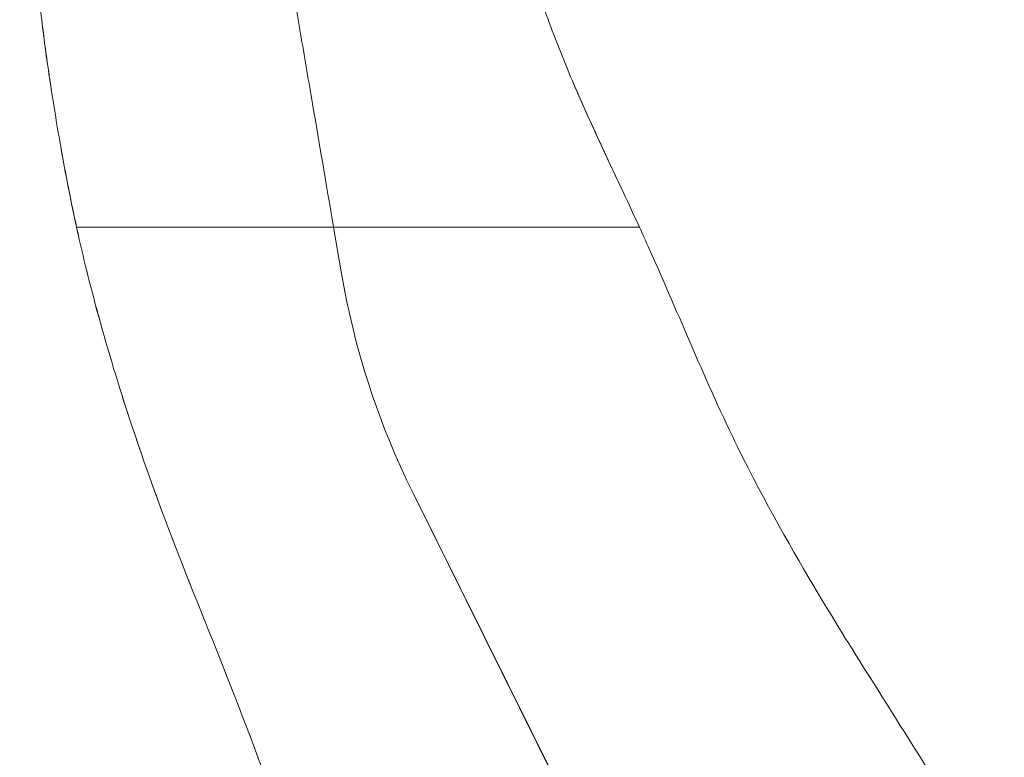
# Model space of a CAD drawing. Header units: metres. Extents: x 4.1 to 64.5, y -1.6 to 14.4.
# Tile 36 of 84: x 20.227 to 20.456, y 0.386 to 0.557. Entities that reach past the tile are written whole.
import ezdxf

# ---------------------------------------------------------------- set-up
doc = ezdxf.new("R2010")
doc.units = ezdxf.units.M
doc.layers.add('I-FURN', color=7, linetype='Continuous', lineweight=18)

# ---------------------------------------------------------------- blocks, each defined once
blk = doc.blocks.new('Furniture_Figueras-Seating_Smartseat_13011 - 13011-V2-Corte 4')
at = {"layer": 'I-FURN'}
for p, q in [((20.29964605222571, 0.509206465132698), (20.2397896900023, 0.5092064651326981)), ((20.30142410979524, 0.4988121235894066), (20.29964605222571, 0.5092064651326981)), ((20.37084445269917, 0.5092064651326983), (20.29964605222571, 0.5092064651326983)), ((20.29964605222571, 0.5092064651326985), (20.30142410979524, 0.4988121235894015)), ((20.36570137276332, 0.3514244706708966), (20.31813270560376, 0.4473024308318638)), ((20.31813270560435, 0.4473024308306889), (20.3657668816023, 0.3514531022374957))]:
    blk.add_line(p, q, dxfattribs=at)
for centre, radius, start, end in [((20.48385697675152, 0.5295244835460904), 0.1849999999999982, 189.5560725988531, 206.3877413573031), ((20.48385697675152, 0.5295244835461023), 0.1849999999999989, 189.5560725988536, 206.3877413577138)]:
    blk.add_arc(centre, radius, start, end, dxfattribs=at)
for points, knots in [([(20.31584148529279, 0.7590557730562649), (20.3162674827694, 0.7587364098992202), (20.31698154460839, 0.7580975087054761), (20.3179056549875, 0.7569294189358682), (20.31859997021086, 0.7559830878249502), (20.31952406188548, 0.7549449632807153), (20.32063446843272, 0.7536019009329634), (20.32147460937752, 0.7524970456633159), (20.32219425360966, 0.7515476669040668), (20.32279653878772, 0.7507499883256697), (20.32339284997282, 0.749954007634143), (20.32395303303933, 0.7491972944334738), (20.32454226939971, 0.7483883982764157), (20.32520883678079, 0.7474475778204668), (20.32586107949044, 0.7464750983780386), (20.32644353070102, 0.7455320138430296), (20.32689367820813, 0.7447065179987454), (20.32722465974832, 0.7440044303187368), (20.32746228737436, 0.7434337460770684), (20.3276705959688, 0.7428618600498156), (20.3279093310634, 0.742123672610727), (20.32812747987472, 0.7413370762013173), (20.3283773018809, 0.7403618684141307), (20.3286002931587, 0.7394864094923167), (20.32884706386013, 0.7385775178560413), (20.32909893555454, 0.7377099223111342), (20.32931865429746, 0.7369778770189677), (20.32956468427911, 0.73618246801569), (20.32991744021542, 0.7350700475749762), (20.33040804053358, 0.7335690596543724), (20.33106558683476, 0.7316141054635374), (20.33201045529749, 0.7288501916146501), (20.33298233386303, 0.7260253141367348), (20.33382479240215, 0.7234559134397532), (20.33429805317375, 0.7219369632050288), (20.33464431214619, 0.7207746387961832), (20.33498968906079, 0.7195460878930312), (20.3354490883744, 0.7177792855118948), (20.33621001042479, 0.7143841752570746), (20.33700040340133, 0.7085060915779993), (20.33735785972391, 0.7016799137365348), (20.33748598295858, 0.6968397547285), (20.33753956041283, 0.6941461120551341), (20.3375726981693, 0.6921963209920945), (20.33760180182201, 0.6903069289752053), (20.337638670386, 0.6878143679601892), (20.33770308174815, 0.6835416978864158), (20.3378213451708, 0.677586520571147), (20.33797147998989, 0.6715867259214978), (20.33811476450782, 0.666539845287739), (20.33823775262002, 0.6625237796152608), (20.33837444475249, 0.6583653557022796), (20.33856802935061, 0.6528429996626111), (20.33883392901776, 0.6458872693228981), (20.33913247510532, 0.6388713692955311), (20.33939169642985, 0.6332410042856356), (20.33959948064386, 0.6289611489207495), (20.33981055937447, 0.6248436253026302), (20.34008762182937, 0.6197124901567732), (20.34044370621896, 0.6135751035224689), (20.34093120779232, 0.6059622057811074), (20.34142617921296, 0.5990690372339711), (20.34190890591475, 0.593125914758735), (20.3423118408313, 0.588641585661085), (20.34273676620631, 0.584458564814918), (20.34332426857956, 0.5795488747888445), (20.34404786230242, 0.5753965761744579), (20.34505747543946, 0.5713332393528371), (20.3459462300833, 0.568254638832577), (20.34697848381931, 0.5649880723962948), (20.34856830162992, 0.5602803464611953), (20.35086831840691, 0.5539905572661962), (20.35397874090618, 0.5461711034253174), (20.35845384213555, 0.5357946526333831), (20.36433281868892, 0.5231811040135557), (20.36876749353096, 0.5137353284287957), (20.37084445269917, 0.5092064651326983)], [0, 0, 0, 0, 0.06666666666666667, 0.1, 0.1333333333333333, 0.1666666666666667, 0.2, 0.2333333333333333, 0.25, 0.2666666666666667, 0.2833333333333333, 0.3, 0.3166666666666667, 0.3333333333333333, 0.35, 0.3666666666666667, 0.3833333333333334, 0.3916666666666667, 0.4, 0.4083333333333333, 0.4166666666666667, 0.4333333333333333, 0.4416666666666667, 0.45, 0.4583333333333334, 0.4625, 0.4666666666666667, 0.4708333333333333, 0.475, 0.4833333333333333, 0.4916666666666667, 0.5, 0.5166666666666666, 0.5249999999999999, 0.5291666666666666, 0.5333333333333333, 0.5375000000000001, 0.5416666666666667, 0.55, 0.5666666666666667, 0.5833333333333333, 0.5916666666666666, 0.5958333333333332, 0.6, 0.6041666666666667, 0.6083333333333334, 0.6166666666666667, 0.6333333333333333, 0.6499999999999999, 0.6583333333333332, 0.6666666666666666, 0.675, 0.6833333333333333, 0.7, 0.7166666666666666, 0.7249999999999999, 0.7333333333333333, 0.7416666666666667, 0.75, 0.7666666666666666, 0.7833333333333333, 0.8, 0.8083333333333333, 0.8166666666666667, 0.825, 0.8333333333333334, 0.8500000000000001, 0.8583333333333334, 0.8666666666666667, 0.875, 0.8833333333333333, 0.9, 0.9166666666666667, 0.9333333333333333, 0.9666666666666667, 1, 1, 1, 1]), ([(20.2397896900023, 0.5092064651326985), (20.23931007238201, 0.511400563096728), (20.23837681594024, 0.515851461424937), (20.23654969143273, 0.5252711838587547), (20.23440557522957, 0.5376486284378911), (20.23228535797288, 0.5521627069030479), (20.23059569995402, 0.566387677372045), (20.22923330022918, 0.5807471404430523), (20.22812147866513, 0.5955757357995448), (20.22742565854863, 0.6078199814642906), (20.22701615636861, 0.6173283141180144), (20.22678478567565, 0.6242648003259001), (20.2266258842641, 0.6313258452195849), (20.22654868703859, 0.6385581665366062), (20.22655678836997, 0.645810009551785), (20.22663918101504, 0.6528280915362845), (20.22677874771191, 0.6597136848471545), (20.22698112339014, 0.6667751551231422), (20.22723445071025, 0.6728601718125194), (20.22745554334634, 0.677180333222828), (20.22759245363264, 0.6796438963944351), (20.22769977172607, 0.681482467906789), (20.22781104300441, 0.6833060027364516), (20.22796428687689, 0.6857185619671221), (20.22824396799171, 0.6898883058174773), (20.22866938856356, 0.6956867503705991), (20.22911751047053, 0.7012967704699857), (20.2294878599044, 0.7057174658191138), (20.22987006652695, 0.7101527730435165), (20.23035501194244, 0.7155710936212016), (20.23109246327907, 0.7235004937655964), (20.23157076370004, 0.7284165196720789), (20.23182827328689, 0.7310323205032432)], [0, 0, 0, 0, 0.03125, 0.0625, 0.125, 0.1875, 0.25, 0.3125, 0.375, 0.4375, 0.46875, 0.5, 0.53125, 0.5625, 0.59375, 0.625, 0.65625, 0.6875, 0.71875, 0.734375, 0.7421875, 0.75, 0.7578125, 0.765625, 0.78125, 0.8125, 0.84375, 0.859375, 0.875, 0.90625, 0.9375, 1, 1, 1, 1]), ([(20.26856384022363, 0.6909098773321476), (20.27020596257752, 0.6813101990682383), (20.2726965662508, 0.6667503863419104), (20.27607458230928, 0.6470028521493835), (20.27863195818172, 0.6320526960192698), (20.28123216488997, 0.6168521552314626), (20.28387139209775, 0.6014235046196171), (20.28652347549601, 0.5859196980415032), (20.28916225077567, 0.5704936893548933), (20.29178390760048, 0.5551677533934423), (20.29528191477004, 0.5347187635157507), (20.29790108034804, 0.5194073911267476), (20.29964605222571, 0.5092064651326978)], [0, 0, 0, 0, 0.1666666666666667, 0.25, 0.3333333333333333, 0.4166666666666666, 0.5, 0.5833333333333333, 0.6666666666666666, 0.75, 0.8333333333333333, 1, 1, 1, 1]), ([(20.29964605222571, 0.5092064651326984), (20.29790108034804, 0.5194073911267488), (20.29528191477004, 0.5347187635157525), (20.29178390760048, 0.5551677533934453), (20.28916225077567, 0.5704936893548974), (20.28652347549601, 0.5859196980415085), (20.28387139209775, 0.6014235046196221), (20.28123216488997, 0.6168521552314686), (20.27863195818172, 0.6320526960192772), (20.27607458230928, 0.6470028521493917), (20.2726965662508, 0.6667503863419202), (20.27020596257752, 0.6813101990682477), (20.26856384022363, 0.6909098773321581)], [0, 0, 0, 0, 0.1666666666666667, 0.25, 0.3333333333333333, 0.4166666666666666, 0.5, 0.5833333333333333, 0.6666666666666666, 0.75, 0.8333333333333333, 1, 1, 1, 1]), ([(20.23179761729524, 0.5564702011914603), (20.23228005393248, 0.552589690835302), (20.232969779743, 0.5474847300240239), (20.23374657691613, 0.5423064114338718), (20.23393755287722, 0.5410620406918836)], [0.8232045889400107, 0.8232045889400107, 0.8232045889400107, 0.8232045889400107, 0.875, 0.8913471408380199, 0.8913471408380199, 0.8913471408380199, 0.8913471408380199]), ([(20.23179761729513, 0.5564702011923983), (20.2322800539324, 0.5525896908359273), (20.23296977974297, 0.5474847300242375), (20.23374657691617, 0.5423064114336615), (20.23393755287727, 0.5410620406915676)], [0.8232045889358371, 0.8232045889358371, 0.8232045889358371, 0.8232045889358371, 0.875, 0.8913471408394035, 0.8913471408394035, 0.8913471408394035, 0.8913471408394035]), ([(20.23179761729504, 0.5564702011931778), (20.23228005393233, 0.552589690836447), (20.23296977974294, 0.5474847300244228), (20.2337465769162, 0.5423064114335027), (20.23393755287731, 0.541062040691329)], [0.8232045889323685, 0.8232045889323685, 0.8232045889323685, 0.8232045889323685, 0.875, 0.8913471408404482, 0.8913471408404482, 0.8913471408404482, 0.8913471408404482]), ([(20.23179761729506, 0.5564702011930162), (20.23228005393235, 0.5525896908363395), (20.23296977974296, 0.5474847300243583), (20.2337465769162, 0.5423064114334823), (20.23393755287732, 0.5410620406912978)], [0.8232045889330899, 0.8232045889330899, 0.8232045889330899, 0.8232045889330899, 0.875, 0.8913471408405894, 0.8913471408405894, 0.8913471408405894, 0.8913471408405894]), ([(20.231797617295, 0.5564702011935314), (20.23228005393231, 0.5525896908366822), (20.23296977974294, 0.5474847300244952), (20.23374657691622, 0.5423064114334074), (20.23393755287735, 0.5410620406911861)], [0.8232045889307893, 0.8232045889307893, 0.8232045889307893, 0.8232045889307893, 0.875, 0.8913471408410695, 0.8913471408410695, 0.8913471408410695, 0.8913471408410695]), ([(20.23179761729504, 0.5564702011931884), (20.23228005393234, 0.5525896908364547), (20.23296977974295, 0.5474847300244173), (20.23374657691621, 0.5423064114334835), (20.23393755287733, 0.541062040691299)], [0.8232045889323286, 0.8232045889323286, 0.8232045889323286, 0.8232045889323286, 0.875, 0.8913471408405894, 0.8913471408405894, 0.8913471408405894, 0.8913471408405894]), ([(20.36706320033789, 0.5173623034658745), (20.36462155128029, 0.5225881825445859), (20.36080234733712, 0.5306868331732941), (20.35692783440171, 0.5393368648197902), (20.35553203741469, 0.5425892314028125), (20.35534911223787, 0.5430179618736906)], [0.001531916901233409, 0.001531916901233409, 0.001531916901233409, 0.001531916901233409, 0.03571428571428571, 0.05357142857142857, 0.05628274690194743, 0.05628274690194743, 0.05628274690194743, 0.05628274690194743]), ([(20.367063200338, 0.5173623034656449), (20.36462155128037, 0.5225881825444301), (20.36080234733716, 0.530686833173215), (20.35692783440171, 0.5393368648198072), (20.35553203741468, 0.5425892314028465), (20.35534911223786, 0.5430179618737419)], [0.001531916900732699, 0.001531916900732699, 0.001531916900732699, 0.001531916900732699, 0.03571428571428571, 0.05357142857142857, 0.0562827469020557, 0.0562827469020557, 0.0562827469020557, 0.0562827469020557]), ([(20.36706320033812, 0.5173623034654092), (20.36462155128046, 0.52258818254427), (20.3608023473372, 0.5306868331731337), (20.35692783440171, 0.5393368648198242), (20.35553203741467, 0.5425892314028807), (20.35534911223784, 0.5430179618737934)], [0.001531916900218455, 0.001531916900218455, 0.001531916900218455, 0.001531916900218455, 0.03571428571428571, 0.05357142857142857, 0.05628274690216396, 0.05628274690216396, 0.05628274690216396, 0.05628274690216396]), ([(20.36706320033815, 0.5173623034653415), (20.36462155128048, 0.5225881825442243), (20.36080234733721, 0.5306868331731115), (20.3569278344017, 0.5393368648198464), (20.35553203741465, 0.5425892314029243), (20.35534911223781, 0.5430179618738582)], [0.001531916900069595, 0.001531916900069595, 0.001531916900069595, 0.001531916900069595, 0.03571428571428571, 0.05357142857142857, 0.05628274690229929, 0.05628274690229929, 0.05628274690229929, 0.05628274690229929]), ([(20.36706320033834, 0.5173623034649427), (20.36462155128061, 0.5225881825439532), (20.36080234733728, 0.5306868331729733), (20.3569278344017, 0.5393368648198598), (20.35553203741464, 0.5425892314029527), (20.3553491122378, 0.5430179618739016)], [0.0015319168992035, 0.0015319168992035, 0.0015319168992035, 0.0015319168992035, 0.03571428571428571, 0.05357142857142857, 0.05628274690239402, 0.05628274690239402, 0.05628274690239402, 0.05628274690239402]), ([(20.36706320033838, 0.5173623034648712), (20.36462155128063, 0.5225881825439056), (20.36080234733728, 0.5306868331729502), (20.35692783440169, 0.539336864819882), (20.35553203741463, 0.5425892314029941), (20.35534911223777, 0.5430179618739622)], [0.001531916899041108, 0.001531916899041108, 0.001531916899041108, 0.001531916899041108, 0.03571428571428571, 0.05357142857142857, 0.05628274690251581, 0.05628274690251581, 0.05628274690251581, 0.05628274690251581]), ([(20.24026249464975, 0.5070724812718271), (20.23962714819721, 0.5099018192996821), (20.2389563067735, 0.5130549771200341), (20.23828920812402, 0.5163759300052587), (20.23823236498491, 0.5166602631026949)], [1.730444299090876, 1.730444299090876, 1.730444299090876, 1.730444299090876, 1.764123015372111, 1.767262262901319, 1.767262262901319, 1.767262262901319, 1.767262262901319]), ([(20.24026249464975, 0.5070724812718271), (20.23962714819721, 0.5099018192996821), (20.23895630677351, 0.5130549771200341), (20.23828920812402, 0.5163759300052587), (20.23823236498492, 0.5166602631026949)], [1.730444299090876, 1.730444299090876, 1.730444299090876, 1.730444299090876, 1.764123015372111, 1.767262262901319, 1.767262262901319, 1.767262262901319, 1.767262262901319]), ([(20.24026249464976, 0.5070724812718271), (20.23962714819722, 0.5099018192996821), (20.23895630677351, 0.5130549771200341), (20.23828920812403, 0.5163759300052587), (20.23823236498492, 0.5166602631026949)], [1.730444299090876, 1.730444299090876, 1.730444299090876, 1.730444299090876, 1.764123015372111, 1.767262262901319, 1.767262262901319, 1.767262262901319, 1.767262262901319]), ([(20.24026249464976, 0.5070724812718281), (20.23962714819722, 0.509901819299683), (20.23895630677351, 0.5130549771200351), (20.23828920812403, 0.5163759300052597), (20.23823236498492, 0.516660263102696)], [1.730444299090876, 1.730444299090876, 1.730444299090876, 1.730444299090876, 1.764123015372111, 1.767262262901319, 1.767262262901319, 1.767262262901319, 1.767262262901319]), ([(20.24026249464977, 0.5070724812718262), (20.23962714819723, 0.509901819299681), (20.23895630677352, 0.513054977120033), (20.23828920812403, 0.5163759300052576), (20.23823236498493, 0.516660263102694)], [1.730444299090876, 1.730444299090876, 1.730444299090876, 1.730444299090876, 1.764123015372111, 1.767262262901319, 1.767262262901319, 1.767262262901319, 1.767262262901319]), ([(20.24026249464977, 0.5070724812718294), (20.23962714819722, 0.5099018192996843), (20.23895630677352, 0.5130549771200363), (20.23828920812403, 0.5163759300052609), (20.23823236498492, 0.5166602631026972)], [1.730444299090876, 1.730444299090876, 1.730444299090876, 1.730444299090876, 1.764123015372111, 1.767262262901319, 1.767262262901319, 1.767262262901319, 1.767262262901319]), ([(20.2397896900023, 0.5092064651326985), (20.2409058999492, 0.5041001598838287), (20.24380934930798, 0.4920366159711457), (20.25044562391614, 0.4688931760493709), (20.26143020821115, 0.4374829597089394), (20.27548880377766, 0.4034928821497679), (20.28964582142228, 0.3656162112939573), (20.30218290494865, 0.3260396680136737), (20.31323222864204, 0.2834087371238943), (20.32033572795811, 0.2491872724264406), (20.33050285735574, 0.1968819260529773), (20.33682028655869, 0.1613438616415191), (20.34351444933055, 0.1254275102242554), (20.35297123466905, 0.07445497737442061), (20.36102727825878, 0.03097153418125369), (20.36801939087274, -0.006771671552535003), (20.37281024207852, -0.03263253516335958)], [-1.738865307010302, -1.738865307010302, -1.738865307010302, -1.738865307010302, -1.678780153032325, -1.589824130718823, -1.484370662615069, -1.363654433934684, -1.233936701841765, -1.096290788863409, -0.9646372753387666, -0.8201254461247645, -0.6842929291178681, -0.5467299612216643, -0.4107423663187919, -0.2658746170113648, -0.1189851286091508, 0, 0, 0, 0]), ([(20.45580729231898, 0.3536324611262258), (20.45202684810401, 0.3599768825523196), (20.44075710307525, 0.3786994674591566), (20.42403767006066, 0.405113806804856), (20.41300598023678, 0.4226936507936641), (20.39171131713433, 0.4595864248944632), (20.37932008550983, 0.4905755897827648), (20.37163133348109, 0.5074906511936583), (20.37084445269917, 0.5092064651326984)], [-1.52625398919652, -1.52625398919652, -1.52625398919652, -1.52625398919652, -1.457140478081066, -1.350950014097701, -1.243994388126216, -1.123267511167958, -0.9791095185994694, -0.962744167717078, -0.962744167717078, -0.962744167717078, -0.962744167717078]), ([(20.25097933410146, 0.4681375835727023), (20.25077522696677, 0.468772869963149), (20.25053588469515, 0.4695227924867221), (20.25029934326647, 0.4702699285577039), (20.2502626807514, 0.4703858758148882)], [1.583172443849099, 1.583172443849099, 1.583172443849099, 1.583172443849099, 1.589824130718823, 1.59104686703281, 1.59104686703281, 1.59104686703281, 1.59104686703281]), ([(20.25097933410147, 0.4681375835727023), (20.25077522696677, 0.468772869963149), (20.25053588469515, 0.4695227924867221), (20.25029934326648, 0.4702699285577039), (20.2502626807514, 0.4703858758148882)], [1.583172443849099, 1.583172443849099, 1.583172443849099, 1.583172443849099, 1.589824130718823, 1.59104686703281, 1.59104686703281, 1.59104686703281, 1.59104686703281]), ([(20.25097933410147, 0.4681375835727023), (20.25077522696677, 0.468772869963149), (20.25053588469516, 0.4695227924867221), (20.25029934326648, 0.4702699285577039), (20.25026268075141, 0.4703858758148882)], [1.583172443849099, 1.583172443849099, 1.583172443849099, 1.583172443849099, 1.589824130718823, 1.59104686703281, 1.59104686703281, 1.59104686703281, 1.59104686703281]), ([(20.25097933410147, 0.4681375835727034), (20.25077522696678, 0.46877286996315), (20.25053588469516, 0.4695227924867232), (20.25029934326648, 0.4702699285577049), (20.25026268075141, 0.4703858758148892)], [1.583172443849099, 1.583172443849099, 1.583172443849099, 1.583172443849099, 1.589824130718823, 1.59104686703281, 1.59104686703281, 1.59104686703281, 1.59104686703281]), ([(20.25097933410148, 0.4681375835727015), (20.25077522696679, 0.4687728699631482), (20.25053588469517, 0.4695227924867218), (20.25029934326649, 0.4702699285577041), (20.25026268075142, 0.4703858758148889)], [1.583172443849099, 1.583172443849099, 1.583172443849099, 1.583172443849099, 1.589824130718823, 1.591046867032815, 1.591046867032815, 1.591046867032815, 1.591046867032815]), ([(20.25097933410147, 0.4681375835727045), (20.25077522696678, 0.4687728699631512), (20.25053588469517, 0.4695227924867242), (20.25029934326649, 0.4702699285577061), (20.25026268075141, 0.4703858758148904)], [1.583172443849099, 1.583172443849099, 1.583172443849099, 1.583172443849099, 1.589824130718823, 1.59104686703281, 1.59104686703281, 1.59104686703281, 1.59104686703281])]:
    blk.add_open_spline(points, degree=3, knots=knots, dxfattribs=at)
for points in [[(20.23614594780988, 0.5277290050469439), (20.23681841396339, 0.5239465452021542), (20.23751984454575, 0.5202243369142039), (20.23823236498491, 0.5166602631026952)], [(20.23614594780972, 0.5277290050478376), (20.23681841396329, 0.5239465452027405), (20.2375198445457, 0.5202243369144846), (20.23823236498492, 0.5166602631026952)], [(20.23614594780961, 0.5277290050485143), (20.23681841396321, 0.5239465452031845), (20.23751984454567, 0.520224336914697), (20.23823236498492, 0.5166602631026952)], [(20.23614594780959, 0.5277290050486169), (20.2368184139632, 0.5239465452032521), (20.23751984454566, 0.5202243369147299), (20.23823236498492, 0.5166602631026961)], [(20.23614594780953, 0.5277290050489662), (20.23681841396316, 0.5239465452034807), (20.23751984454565, 0.5202243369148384), (20.23823236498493, 0.5166602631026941)], [(20.23614594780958, 0.5277290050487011), (20.2368184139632, 0.5239465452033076), (20.23751984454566, 0.520224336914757), (20.23823236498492, 0.5166602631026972)], [(20.24244827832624, 0.4978787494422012), (20.24227441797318, 0.4985720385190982), (20.24210311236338, 0.4992629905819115), (20.24193408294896, 0.4999528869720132)], [(20.24244827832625, 0.4978787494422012), (20.24227441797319, 0.4985720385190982), (20.24210311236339, 0.4992629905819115), (20.24193408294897, 0.4999528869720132)], [(20.24244827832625, 0.4978787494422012), (20.24227441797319, 0.4985720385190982), (20.24210311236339, 0.4992629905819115), (20.24193408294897, 0.4999528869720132)], [(20.24244827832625, 0.4978787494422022), (20.24227441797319, 0.4985720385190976), (20.24210311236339, 0.4992629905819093), (20.24193408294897, 0.4999528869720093)], [(20.24244827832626, 0.4978787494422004), (20.2422744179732, 0.4985720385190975), (20.2421031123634, 0.4992629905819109), (20.24193408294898, 0.4999528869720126)], [(20.24244827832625, 0.4978787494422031), (20.2422744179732, 0.4985720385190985), (20.2421031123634, 0.4992629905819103), (20.24193408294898, 0.4999528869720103)], [(20.24493023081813, 0.4884358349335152), (20.2447302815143, 0.4891645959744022), (20.24453339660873, 0.4898891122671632), (20.24433957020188, 0.4906092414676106)], [(20.24493023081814, 0.4884358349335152), (20.2447302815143, 0.4891645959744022), (20.24453339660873, 0.4898891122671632), (20.24433957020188, 0.4906092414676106)], [(20.24493023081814, 0.4884358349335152), (20.24473028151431, 0.4891645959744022), (20.24453339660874, 0.4898891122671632), (20.24433957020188, 0.4906092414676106)], [(20.24493023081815, 0.4884358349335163), (20.24473028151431, 0.4891645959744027), (20.24453339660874, 0.4898891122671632), (20.24433957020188, 0.4906092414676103)], [(20.24493023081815, 0.4884358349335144), (20.24473028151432, 0.4891645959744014), (20.24453339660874, 0.4898891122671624), (20.24433957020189, 0.49060924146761)], [(20.24493023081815, 0.4884358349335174), (20.24473028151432, 0.4891645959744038), (20.24453339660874, 0.4898891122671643), (20.24433957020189, 0.4906092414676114)], [(20.24777239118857, 0.4784999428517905), (20.247551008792, 0.4792438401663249), (20.24733255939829, 0.4799843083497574), (20.24711703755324, 0.4807212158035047)], [(20.24777239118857, 0.4784999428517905), (20.24755100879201, 0.479243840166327), (20.24733255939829, 0.4799843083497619), (20.24711703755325, 0.4807212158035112)], [(20.24777239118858, 0.4784999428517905), (20.24755100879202, 0.4792438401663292), (20.2473325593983, 0.4799843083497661), (20.24711703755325, 0.4807212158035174)], [(20.24777239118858, 0.4784999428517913), (20.24755100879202, 0.4792438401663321), (20.2473325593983, 0.4799843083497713), (20.24711703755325, 0.480721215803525)], [(20.24777239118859, 0.4784999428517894), (20.24755100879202, 0.4792438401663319), (20.24733255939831, 0.4799843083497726), (20.24711703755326, 0.4807212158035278)], [(20.24777239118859, 0.4784999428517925), (20.24755100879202, 0.4792438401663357), (20.24733255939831, 0.4799843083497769), (20.24711703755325, 0.4807212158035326)], [(20.25453433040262, 0.457451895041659), (20.25427763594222, 0.4581987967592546), (20.2540229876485, 0.4589445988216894), (20.2537704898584, 0.4596890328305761)], [(20.25453433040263, 0.457451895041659), (20.25427763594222, 0.4581987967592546), (20.2540229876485, 0.4589445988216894), (20.25377048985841, 0.4596890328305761)], [(20.25453433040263, 0.457451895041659), (20.25427763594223, 0.4581987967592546), (20.25402298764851, 0.4589445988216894), (20.25377048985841, 0.4596890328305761)], [(20.25453433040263, 0.4574518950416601), (20.25427763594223, 0.4581987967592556), (20.25402298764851, 0.4589445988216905), (20.25377048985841, 0.4596890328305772)], [(20.25453433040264, 0.457451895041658), (20.25427763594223, 0.4581987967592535), (20.25402298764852, 0.4589445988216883), (20.25377048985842, 0.4596890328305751)], [(20.25453433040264, 0.4574518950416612), (20.25427763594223, 0.4581987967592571), (20.25402298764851, 0.4589445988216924), (20.25377048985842, 0.4596890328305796)], [(20.25837412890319, 0.4466131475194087), (20.25810852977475, 0.4473414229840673), (20.25784438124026, 0.4480698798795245), (20.25758177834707, 0.448798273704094)], [(20.25837412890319, 0.4466131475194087), (20.25810852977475, 0.4473414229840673), (20.25784438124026, 0.4480698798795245), (20.25758177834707, 0.448798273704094)], [(20.2583741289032, 0.4466131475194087), (20.25810852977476, 0.4473414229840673), (20.25784438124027, 0.4480698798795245), (20.25758177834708, 0.448798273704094)], [(20.2583741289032, 0.4466131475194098), (20.25810852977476, 0.4473414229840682), (20.25784438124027, 0.4480698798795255), (20.25758177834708, 0.448798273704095)], [(20.25837412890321, 0.4466131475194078), (20.25810852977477, 0.4473414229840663), (20.25784438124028, 0.4480698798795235), (20.25758177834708, 0.4487982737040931)], [(20.2583741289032, 0.4466131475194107), (20.25810852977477, 0.4473414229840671), (20.25784438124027, 0.4480698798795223), (20.25758177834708, 0.4487982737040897)], [(20.26242872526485, 0.4357999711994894), (20.26224731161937, 0.4362712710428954), (20.26206630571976, 0.4367429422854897), (20.26188573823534, 0.4372150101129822)], [(20.26242872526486, 0.4357999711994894), (20.26224731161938, 0.4362712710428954), (20.26206630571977, 0.4367429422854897), (20.26188573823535, 0.4372150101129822)], [(20.26242872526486, 0.4357999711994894), (20.26224731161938, 0.4362712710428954), (20.26206630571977, 0.4367429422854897), (20.26188573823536, 0.4372150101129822)], [(20.26242872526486, 0.4357999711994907), (20.26224731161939, 0.4362712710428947), (20.26206630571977, 0.436742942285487), (20.26188573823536, 0.4372150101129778)], [(20.26242872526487, 0.4357999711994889), (20.26224731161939, 0.4362712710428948), (20.26206630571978, 0.4367429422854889), (20.26188573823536, 0.4372150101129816)], [(20.26242872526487, 0.4357999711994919), (20.26224731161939, 0.4362712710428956), (20.26206630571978, 0.4367429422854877), (20.26188573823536, 0.4372150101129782)], [(20.2666241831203, 0.4251025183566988), (20.26635500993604, 0.4257790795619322), (20.26608620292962, 0.4264560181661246), (20.26581785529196, 0.4271334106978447)], [(20.2666241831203, 0.4251025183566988), (20.26635500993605, 0.4257790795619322), (20.26608620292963, 0.4264560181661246), (20.26581785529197, 0.4271334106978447)], [(20.2666241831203, 0.4251025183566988), (20.26635500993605, 0.4257790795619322), (20.26608620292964, 0.4264560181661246), (20.26581785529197, 0.4271334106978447)], [(20.26662418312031, 0.4251025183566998), (20.26635500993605, 0.4257790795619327), (20.26608620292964, 0.4264560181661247), (20.26581785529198, 0.4271334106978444)], [(20.26662418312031, 0.4251025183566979), (20.26635500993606, 0.4257790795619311), (20.26608620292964, 0.4264560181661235), (20.26581785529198, 0.4271334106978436)], [(20.26662418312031, 0.4251025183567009), (20.26635500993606, 0.4257790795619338), (20.26608620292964, 0.4264560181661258), (20.26581785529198, 0.4271334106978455)]]:
    blk.add_open_spline(points, degree=3, dxfattribs=at)
blk = doc.blocks.new('4 GRE - ESCOLA DE CINEMA E AUDIOVISUAL CINE REX R07_rvt-1-Corte 4')
at = {"layer": 'I-FURN', "lineweight": 18}
blk.add_blockref('Furniture_Figueras-Seating_Smartseat_13011 - 13011-V2-Corte 4', (0, 0), dxfattribs=at)

msp = doc.modelspace()

# ---------------------------------------------------------------- block references
at = {"lineweight": 5}
msp.add_blockref('4 GRE - ESCOLA DE CINEMA E AUDIOVISUAL CINE REX R07_rvt-1-Corte 4', (0, 0), dxfattribs=at)

doc.saveas('drawing.dxf')
